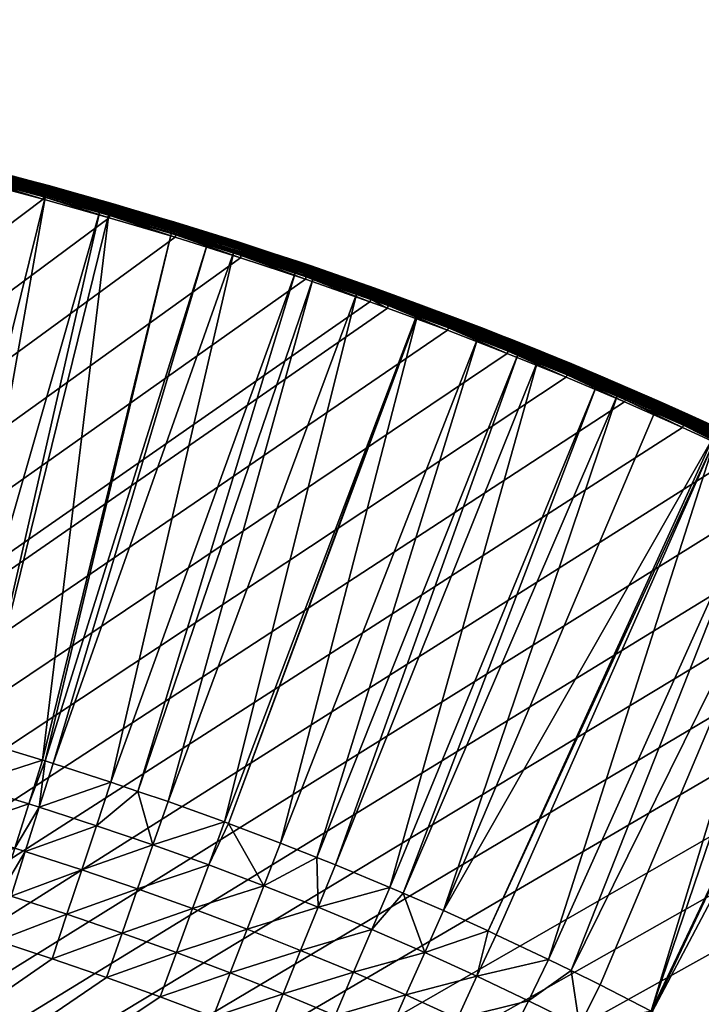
# Model space of a CAD drawing. Header units: inches. Extents: x 56 to 1256, y -185 to 1061.
# Tile 252 of 256: x 847 to 942, y 922 to 1059. Entities that reach past the tile are written whole.
import ezdxf

# ---------------------------------------------------------------- set-up
doc = ezdxf.new("R2010")
doc.units = ezdxf.units.IN
doc.header["$MEASUREMENT"] = 0
doc.layers.get('0').update_dxf_attribs({"true_color": 0x9a9ae5})

msp = doc.modelspace()

# ---------------------------------------------------------------- meshes
at = {"color": 146, "true_color": 0x086e86}
mesh = msp.add_polyface(dxfattribs=at)
corners = [(665.73, 1058.92, 985.2), (655.55, 1058.98, 985.2), (57.55, 435.89, 985.2), (651.47, 1058.97, 985.2), (914.55, 1012.61, 985.2), (906.28, 1015.82, 985.2), (897.92, 1018.91, 985.2), (895.5, 1019.78, 985.2), (695.98, 1057.99, 985.2), (685.94, 1058.42, 985.2), (675.86, 1058.73, 985.2), (725.83, 1055.94, 985.2), (715.93, 1056.75, 985.2), (705.98, 1057.43, 985.2), (755.26, 1052.78, 985.2), (745.5, 1053.96, 985.2), (735.69, 1055.01, 985.2), (784.25, 1048.49, 985.2), (774.63, 1050.05, 985.2), (764.97, 1051.48, 985.2), (812.78, 1043.07, 985.2), (803.32, 1045.01, 985.2), (793.81, 1046.81, 985.2), (840.85, 1036.5, 985.2), (831.55, 1038.82, 985.2), (822.19, 1041.01, 985.2), (868.43, 1028.74, 985.2), (859.29, 1031.46, 985.2), (850.1, 1034.04, 985.2), (59.38, 497.2, 985.2), (532.31, 1049.39, 985.2), (521.85, 1047.63, 985.2), (511.47, 1045.72, 985.2), (886.54, 1022.91, 985.2), (877.51, 1025.89, 985.2), (501.15, 1043.66, 985.2), (490.9, 1041.46, 985.2), (480.72, 1039.1, 985.2), (393.72, 900.92, 955.2), (400.02, 904.07, 955.2), (226.8, 741.39, 955.2), (406.4, 907.15, 955.2), (412.86, 910.13, 955.2), (419.39, 913.03, 955.2), (426.01, 915.85, 955.2), (432.69, 918.57, 955.2), (440.19, 921.49, 955.2), (447.47, 924.19, 955.2), (454.83, 926.79, 955.2)]
mesh.append_faces([[corners[k] for k in face] for face in [(0, 1, 2), (2, 1, 3), (4, 5, 2), (2, 5, 6), (2, 6, 7), (8, 9, 2), (2, 9, 10), (2, 10, 0), (11, 12, 2), (2, 12, 13), (2, 13, 8), (14, 15, 2), (2, 15, 16), (2, 16, 11), (17, 18, 2), (2, 18, 19), (2, 19, 14), (20, 21, 2), (2, 21, 22), (2, 22, 17), (23, 24, 2), (2, 24, 25), (2, 25, 20), (26, 27, 2), (2, 27, 28), (2, 28, 23), (29, 30, 31), (29, 31, 32), (7, 33, 2), (2, 33, 34), (2, 34, 26), (32, 35, 29), (29, 35, 36), (29, 36, 37), (38, 39, 40), (40, 39, 41), (40, 41, 42), (42, 43, 40), (40, 43, 44), (40, 44, 45), (45, 46, 40), (40, 46, 47), (40, 47, 48)]], dxfattribs={"color": 146})
mesh = msp.add_polyface(dxfattribs=at)
corners = [(779.11, 1049.86, 978.8), (767.13, 975.45, 958.61), (777.85, 1050.07, 978.8), (795.43, 1047.03, 978.8), (797.61, 1046.63, 978.8), (795.94, 970.12, 958.61), (807.42, 1044.71, 978.8), (796.01, 970.11, 958.61), (811.47, 1043.86, 978.8), (805.14, 968.12, 958.61), (786.67, 971.99, 958.61), (781.71, 972.91, 958.61), (787.76, 1048.42, 978.8), (777.32, 973.73, 958.61), (767.89, 975.33, 958.61), (814.27, 965.99, 958.61), (841.58, 1036.84, 978.8), (823.32, 963.72, 958.61), (842.76, 1036.53, 978.8), (823.78, 963.59, 958.61), (817.18, 1042.65, 978.8), (826.89, 1040.46, 978.8), (810.03, 966.98, 958.61), (827.25, 1040.37, 978.8), (836.55, 1038.12, 978.8), (832.29, 961.31, 958.61), (850.44, 1034.49, 978.8), (837.22, 959.9, 958.61), (857.98, 1032.37, 978.8), (841.19, 958.77, 958.61), (859.23, 1032.02, 978.8), (850.01, 956.09, 958.61), (766.87, 969.04, 957.12), (776.2, 967.45, 957.12), (785.46, 965.74, 957.12), (794.64, 963.89, 957.12), (803.74, 961.91, 957.12), (812.77, 959.79, 957.12), (765.84, 962.67, 956.05), (775.07, 961.1, 956.05)]
mesh.append_faces([[corners[k] for k in face] for face in [(0, 1, 2), (3, 4, 5), (5, 4, 6), (5, 6, 7), (7, 6, 8), (7, 8, 9), (5, 10, 3), (3, 10, 11), (3, 11, 12), (12, 11, 13), (12, 13, 0), (0, 13, 14), (15, 16, 17), (17, 16, 18), (17, 18, 19), (8, 20, 9), (9, 20, 21), (9, 21, 22), (22, 21, 23), (22, 23, 15), (15, 23, 24), (15, 24, 16), (19, 18, 25), (25, 18, 26), (25, 26, 27), (27, 26, 28), (27, 28, 29), (29, 28, 30), (29, 30, 31), (32, 13, 33), (33, 13, 11), (33, 11, 34), (11, 10, 34), (34, 10, 5), (34, 5, 35), (35, 5, 7), (35, 7, 36), (36, 7, 9), (36, 9, 37), (37, 9, 22), (22, 15, 37), (38, 33, 39), (39, 33, 34)]], dxfattribs={"color": 146})
mesh = msp.add_polyface(dxfattribs=at)
corners = [(836.91, 1039.56, 980.73), (841.35, 1038.43, 983.2), (841.95, 1038.28, 980.73), (848.17, 1036.62, 980.73), (850.52, 1034.79, 978.91), (842.76, 1036.53, 978.8), (841.65, 1037.14, 978.91), (841.58, 1036.84, 978.8), (836.55, 1038.12, 978.8), (841.94, 1038.25, 980.41), (836.91, 1039.53, 980.41), (836.63, 1038.42, 978.91), (850.59, 1035.06, 979.07), (841.72, 1037.42, 979.07), (836.7, 1038.7, 979.07), (850.66, 1035.31, 979.27), (841.79, 1037.67, 979.27), (836.76, 1038.94, 979.27), (850.72, 1035.52, 979.52), (841.84, 1037.88, 979.52), (836.81, 1039.16, 979.52), (850.76, 1035.69, 979.79), (841.89, 1038.05, 979.79), (836.86, 1039.33, 979.79), (850.8, 1035.82, 980.09), (841.92, 1038.18, 980.09), (836.89, 1039.46, 980.09), (850.82, 1035.89, 980.41), (848.17, 1036.62, 983.2), (841.34, 1038.4, 983.55), (832.02, 1040.76, 983.2), (850.59, 1035.86, 983.88), (841.32, 1038.32, 983.88), (832.01, 1040.73, 983.55), (850.56, 1035.72, 984.2), (841.28, 1038.17, 984.2), (831.99, 1040.64, 983.88), (850.5, 1035.52, 984.48), (841.23, 1037.98, 984.48), (831.96, 1040.5, 984.2), (850.44, 1035.28, 984.73), (841.17, 1037.74, 984.73), (831.91, 1040.31, 984.48), (850.36, 1035.01, 984.93), (841.1, 1037.47, 984.93), (831.85, 1040.07, 984.73), (850.28, 1034.7, 985.08), (841.02, 1037.16, 985.08), (831.78, 1039.79, 984.93), (850.19, 1034.38, 985.17), (840.94, 1036.83, 985.17), (850.1, 1034.04, 985.2), (840.85, 1036.5, 985.2)]
mesh.append_faces([[corners[k] for k in face] for face in [(0, 1, 2), (2, 1, 3), (4, 5, 6), (6, 5, 7), (6, 7, 8), (3, 9, 2), (2, 9, 10), (2, 10, 0), (8, 11, 6), (12, 6, 13), (13, 6, 11), (13, 11, 14), (15, 13, 16), (16, 13, 14), (16, 14, 17), (18, 16, 19), (19, 16, 17), (19, 17, 20), (21, 19, 22), (22, 19, 20), (22, 20, 23), (24, 22, 25), (25, 22, 23), (25, 23, 26), (27, 25, 9), (9, 25, 26), (9, 26, 10), (28, 1, 29), (29, 1, 30), (31, 29, 32), (32, 29, 33), (34, 32, 35), (35, 32, 36), (37, 35, 38), (38, 35, 39), (40, 38, 41), (41, 38, 42), (43, 41, 44), (44, 41, 45), (46, 44, 47), (47, 44, 48), (49, 47, 50), (51, 50, 52)]], dxfattribs={"color": 146})
mesh = msp.add_polyface(dxfattribs=at)
corners = [(848.17, 1036.62, 980.73), (841.35, 1038.43, 983.2), (848.17, 1036.62, 983.2), (850.83, 1035.92, 980.73), (850.63, 1035.97, 983.2), (859.64, 1033.44, 980.73), (859.85, 1033.38, 983.2), (859.63, 1033.42, 980.41), (850.82, 1035.89, 980.41), (850.52, 1034.79, 978.91), (850.44, 1034.49, 978.8), (842.76, 1036.53, 978.8), (841.94, 1038.25, 980.41), (859.39, 1032.59, 979.07), (850.59, 1035.06, 979.07), (841.65, 1037.14, 978.91), (859.46, 1032.83, 979.27), (850.66, 1035.31, 979.27), (841.72, 1037.42, 979.07), (859.52, 1033.05, 979.52), (850.72, 1035.52, 979.52), (841.79, 1037.67, 979.27), (859.57, 1033.22, 979.79), (850.76, 1035.69, 979.79), (841.84, 1037.88, 979.52), (859.61, 1033.34, 980.09), (850.8, 1035.82, 980.09), (841.89, 1038.05, 979.79), (841.92, 1038.18, 980.09), (859.84, 1033.35, 983.55), (850.62, 1035.94, 983.55), (841.34, 1038.4, 983.55), (859.82, 1033.27, 983.88), (850.59, 1035.86, 983.88), (859.77, 1033.12, 984.2), (850.56, 1035.72, 984.2), (841.32, 1038.32, 983.88), (859.72, 1032.93, 984.48), (850.5, 1035.52, 984.48), (841.28, 1038.17, 984.2), (859.65, 1032.7, 984.73), (850.44, 1035.28, 984.73), (841.23, 1037.98, 984.48), (859.57, 1032.42, 984.93), (850.36, 1035.01, 984.93), (841.17, 1037.74, 984.73), (850.28, 1034.7, 985.08), (841.1, 1037.47, 984.93), (850.19, 1034.38, 985.17), (841.02, 1037.16, 985.08), (850.1, 1034.04, 985.2), (840.94, 1036.83, 985.17)]
mesh.append_faces([[corners[k] for k in face] for face in [(0, 1, 2), (0, 2, 3), (3, 2, 4), (3, 4, 5), (5, 4, 6), (5, 7, 8), (5, 8, 3), (9, 10, 11), (3, 8, 0), (0, 8, 12), (13, 9, 14), (14, 9, 15), (16, 14, 17), (17, 14, 18), (19, 17, 20), (20, 17, 21), (22, 20, 23), (23, 20, 24), (25, 22, 23), (25, 23, 26), (26, 23, 27), (7, 25, 26), (7, 26, 8), (8, 26, 28), (29, 6, 4), (29, 4, 30), (30, 4, 2), (30, 2, 31), (32, 29, 30), (32, 30, 33), (33, 30, 31), (34, 32, 33), (34, 33, 35), (35, 33, 36), (37, 35, 38), (38, 35, 39), (40, 38, 41), (41, 38, 42), (43, 41, 44), (44, 41, 45), (46, 44, 47), (48, 46, 49), (50, 48, 51)]], dxfattribs={"color": 146})
mesh = msp.add_polyface(dxfattribs=at)
corners = [(859.64, 1033.44, 980.73), (859.85, 1033.38, 983.2), (865.22, 1031.79, 980.73), (865.22, 1031.79, 983.2), (850.01, 956.09, 958.61), (859.23, 1032.02, 978.8), (867.95, 1029.43, 978.8), (850.38, 955.98, 958.61), (872.92, 1027.88, 978.8), (851.49, 955.62, 958.61), (876.59, 1026.73, 978.8), (859.52, 953.02, 958.61), (868.04, 1029.73, 978.91), (859.31, 1032.31, 978.91), (857.98, 1032.37, 978.8), (850.52, 1034.79, 978.91), (868.37, 1030.83, 980.41), (859.63, 1033.42, 980.41), (850.44, 1034.49, 978.8), (868.12, 1030, 979.07), (859.39, 1032.59, 979.07), (868.19, 1030.25, 979.27), (859.46, 1032.83, 979.27), (850.59, 1035.06, 979.07), (868.26, 1030.46, 979.52), (859.52, 1033.05, 979.52), (850.66, 1035.31, 979.27), (868.31, 1030.62, 979.79), (859.57, 1033.22, 979.79), (850.72, 1035.52, 979.52), (868.35, 1030.75, 980.09), (859.61, 1033.34, 980.09), (869.01, 1030.63, 983.55), (859.84, 1033.35, 983.55), (868.98, 1030.54, 983.88), (859.82, 1033.27, 983.88), (868.94, 1030.4, 984.2), (859.77, 1033.12, 984.2), (868.88, 1030.21, 984.48), (859.72, 1032.93, 984.48), (850.56, 1035.72, 984.2), (868.81, 1029.97, 984.73), (859.65, 1032.7, 984.73), (850.5, 1035.52, 984.48), (868.72, 1029.7, 984.93), (859.57, 1032.42, 984.93), (850.44, 1035.28, 984.73), (868.63, 1029.4, 985.08), (859.48, 1032.12, 985.08), (850.36, 1035.01, 984.93), (850.28, 1034.7, 985.08), (868.53, 1029.08, 985.17), (859.39, 1031.79, 985.17), (850.19, 1034.38, 985.17), (868.43, 1028.74, 985.2), (859.29, 1031.46, 985.2), (850.1, 1034.04, 985.2)]
mesh.append_faces([[corners[k] for k in face] for face in [(0, 1, 2), (2, 1, 3), (4, 5, 6), (4, 6, 7), (7, 6, 8), (7, 8, 9), (9, 10, 11), (12, 6, 5), (12, 5, 13), (13, 5, 14), (13, 14, 15), (2, 16, 17), (2, 17, 0), (14, 18, 15), (19, 13, 20), (20, 13, 15), (21, 20, 22), (22, 20, 23), (24, 22, 25), (25, 22, 26), (27, 25, 28), (28, 25, 29), (30, 28, 31), (16, 31, 17), (32, 3, 33), (3, 1, 33), (34, 33, 35), (36, 35, 37), (38, 37, 39), (39, 37, 40), (41, 39, 42), (42, 39, 43), (44, 42, 45), (45, 42, 46), (47, 45, 48), (48, 45, 49), (48, 49, 50), (51, 48, 52), (52, 48, 50), (52, 50, 53), (54, 52, 55), (55, 52, 53), (55, 53, 56)]], dxfattribs={"color": 146})
mesh = msp.add_polyface(dxfattribs=at)
corners = [(865.22, 1031.79, 980.73), (865.22, 1031.79, 983.2), (868.38, 1030.85, 980.73), (869.02, 1030.66, 983.2), (877.05, 1028.14, 980.73), (876.69, 1027.02, 978.91), (872.92, 1027.88, 978.8), (868.04, 1029.73, 978.91), (868.37, 1030.83, 980.41), (867.95, 1029.43, 978.8), (876.78, 1027.3, 979.07), (868.12, 1030, 979.07), (859.31, 1032.31, 978.91), (876.85, 1027.54, 979.27), (868.19, 1030.25, 979.27), (859.39, 1032.59, 979.07), (876.92, 1027.75, 979.52), (868.26, 1030.46, 979.52), (859.46, 1032.83, 979.27), (876.98, 1027.92, 979.79), (868.31, 1030.62, 979.79), (859.52, 1033.05, 979.52), (877.01, 1028.04, 980.09), (868.35, 1030.75, 980.09), (859.57, 1033.22, 979.79), (877.04, 1028.12, 980.41), (859.61, 1033.34, 980.09), (878.12, 1027.77, 983.55), (869.01, 1030.63, 983.55), (878.09, 1027.68, 983.88), (868.98, 1030.54, 983.88), (859.84, 1033.35, 983.55), (878.04, 1027.54, 984.2), (868.94, 1030.4, 984.2), (859.82, 1033.27, 983.88), (877.98, 1027.35, 984.48), (868.88, 1030.21, 984.48), (859.77, 1033.12, 984.2), (877.91, 1027.12, 984.73), (868.81, 1029.97, 984.73), (859.72, 1032.93, 984.48), (877.82, 1026.84, 984.93), (868.72, 1029.7, 984.93), (859.65, 1032.7, 984.73), (877.72, 1026.54, 985.08), (868.63, 1029.4, 985.08), (859.57, 1032.42, 984.93), (877.62, 1026.22, 985.17), (868.53, 1029.08, 985.17), (859.48, 1032.12, 985.08), (877.51, 1025.89, 985.2), (868.43, 1028.74, 985.2), (859.39, 1031.79, 985.17)]
mesh.append_faces([[corners[k] for k in face] for face in [(0, 1, 2), (2, 1, 3), (2, 3, 4), (5, 6, 7), (4, 8, 2), (6, 9, 7), (2, 8, 0), (10, 5, 7), (10, 7, 11), (11, 7, 12), (13, 10, 11), (13, 11, 14), (14, 11, 15), (16, 13, 14), (16, 14, 17), (17, 14, 18), (19, 16, 17), (19, 17, 20), (20, 17, 21), (22, 19, 20), (22, 20, 23), (23, 20, 24), (25, 22, 23), (25, 23, 8), (8, 23, 26), (27, 3, 28), (28, 3, 1), (29, 28, 30), (30, 28, 31), (32, 30, 33), (33, 30, 34), (35, 33, 36), (36, 33, 37), (38, 36, 39), (39, 36, 40), (41, 39, 42), (42, 39, 43), (44, 42, 45), (45, 42, 46), (47, 45, 48), (48, 45, 49), (50, 48, 51), (51, 48, 52)]], dxfattribs={"color": 146})
mesh = msp.add_polyface(dxfattribs=at)
corners = [(877.05, 1028.14, 980.73), (869.02, 1030.66, 983.2), (878.13, 1027.8, 983.2), (881.9, 1026.55, 980.73), (881.9, 1026.55, 983.2), (885.65, 1025.32, 980.73), (887.18, 1024.8, 983.2), (885.27, 1024.21, 978.91), (876.59, 1026.73, 978.8), (876.69, 1027.02, 978.91), (872.92, 1027.88, 978.8), (885.64, 1025.29, 980.41), (877.04, 1028.12, 980.41), (868.37, 1030.83, 980.41), (885.36, 1024.48, 979.07), (876.78, 1027.3, 979.07), (885.44, 1024.72, 979.27), (876.85, 1027.54, 979.27), (885.51, 1024.93, 979.52), (876.92, 1027.75, 979.52), (885.57, 1025.1, 979.79), (876.98, 1027.92, 979.79), (885.61, 1025.22, 980.09), (877.01, 1028.04, 980.09), (887.17, 1024.77, 983.55), (878.12, 1027.77, 983.55), (887.14, 1024.69, 983.88), (878.09, 1027.68, 983.88), (869.01, 1030.63, 983.55), (887.09, 1024.55, 984.2), (878.04, 1027.54, 984.2), (868.98, 1030.54, 983.88), (887.03, 1024.36, 984.48), (877.98, 1027.35, 984.48), (868.94, 1030.4, 984.2), (886.95, 1024.12, 984.73), (877.91, 1027.12, 984.73), (868.88, 1030.21, 984.48), (886.86, 1023.85, 984.93), (877.82, 1026.84, 984.93), (868.81, 1029.97, 984.73), (886.76, 1023.55, 985.08), (877.72, 1026.54, 985.08), (868.72, 1029.7, 984.93), (877.62, 1026.22, 985.17), (868.63, 1029.4, 985.08), (877.51, 1025.89, 985.2), (868.53, 1029.08, 985.17)]
mesh.append_faces([[corners[k] for k in face] for face in [(0, 1, 2), (0, 2, 3), (3, 2, 4), (3, 4, 5), (5, 4, 6), (7, 8, 9), (9, 8, 10), (5, 11, 3), (3, 11, 12), (3, 12, 0), (0, 12, 13), (14, 9, 15), (16, 14, 15), (16, 15, 17), (18, 16, 17), (18, 17, 19), (20, 18, 19), (20, 19, 21), (22, 20, 21), (22, 21, 23), (11, 22, 23), (11, 23, 12), (24, 6, 4), (24, 4, 25), (4, 2, 25), (25, 2, 1), (26, 24, 25), (26, 25, 27), (27, 25, 28), (29, 26, 27), (29, 27, 30), (30, 27, 31), (32, 29, 30), (32, 30, 33), (33, 30, 34), (35, 33, 36), (36, 33, 37), (38, 36, 39), (39, 36, 40), (41, 39, 42), (42, 39, 43), (44, 42, 45), (46, 44, 47)]], dxfattribs={"color": 146})
mesh = msp.add_polyface(dxfattribs=at)
corners = [(851.49, 955.62, 958.61), (872.92, 1027.88, 978.8), (876.59, 1026.73, 978.8), (859.52, 953.02, 958.61), (885.17, 1023.91, 978.8), (863.26, 951.74, 958.61), (887.6, 1023.08, 978.8), (867.46, 950.31, 958.61), (893.68, 1020.98, 978.8), (875.3, 947.49, 958.61), (902.01, 1017.97, 978.8), (875.87, 947.27, 958.61), (902.11, 1017.93, 978.8), (883.05, 944.56, 958.61), (865.35, 944.29, 957.12), (873.1, 941.51, 957.12), (880.75, 938.62, 957.12), (888.12, 942.55, 958.61), (888.3, 935.63, 957.12), (890.7, 941.53, 958.61), (898.24, 938.4, 958.61), (878.42, 932.59, 956.05), (885.87, 929.64, 956.05), (895.75, 932.53, 957.12), (893.22, 926.59, 956.05), (863.21, 938.2, 956.05), (870.87, 935.45, 956.05), (876.07, 926.52, 955.41), (883.43, 923.61, 955.41), (890.68, 920.6, 955.41), (861.06, 932.05, 955.41), (868.61, 929.34, 955.41), (873.71, 920.42, 955.2), (880.97, 917.55, 955.2), (888.12, 914.58, 955.2), (897.83, 917.49, 955.41), (866.35, 923.2, 955.2), (895.5, 1019.78, 985.2), (895.62, 1020.11, 985.17), (886.65, 1023.24, 985.17)]
mesh.append_faces([[corners[k] for k in face] for face in [(0, 1, 2), (3, 2, 4), (3, 4, 5), (5, 4, 6), (5, 6, 7), (7, 6, 8), (7, 8, 9), (9, 8, 10), (9, 10, 11), (11, 12, 13), (5, 7, 14), (14, 7, 9), (14, 9, 15), (15, 9, 11), (15, 11, 16), (11, 13, 16), (16, 13, 17), (16, 17, 18), (17, 19, 18), (18, 19, 20), (21, 18, 22), (22, 18, 23), (22, 23, 24), (25, 14, 15), (25, 15, 26), (26, 15, 16), (26, 16, 21), (21, 16, 18), (27, 22, 28), (28, 22, 24), (28, 24, 29), (30, 26, 31), (31, 26, 21), (31, 21, 27), (27, 21, 22), (32, 28, 33), (33, 28, 29), (33, 29, 34), (34, 29, 35), (36, 31, 27), (36, 27, 32), (32, 27, 28), (37, 38, 39)]], dxfattribs={"color": 146})
mesh = msp.add_polyface(dxfattribs=at)
corners = [(885.65, 1025.32, 980.73), (887.18, 1024.8, 983.2), (894.17, 1022.38, 980.73), (896.18, 1021.67, 983.2), (887.6, 1023.08, 978.8), (885.27, 1024.21, 978.91), (893.78, 1021.27, 978.91), (893.68, 1020.98, 978.8), (894.16, 1022.35, 980.41), (885.64, 1025.29, 980.41), (885.17, 1023.91, 978.8), (876.59, 1026.73, 978.8), (893.88, 1021.54, 979.07), (885.36, 1024.48, 979.07), (876.69, 1027.02, 978.91), (893.96, 1021.78, 979.27), (885.44, 1024.72, 979.27), (894.03, 1021.99, 979.52), (885.51, 1024.93, 979.52), (894.09, 1022.16, 979.79), (885.57, 1025.1, 979.79), (894.14, 1022.28, 980.09), (885.61, 1025.22, 980.09), (896.17, 1021.64, 983.55), (887.17, 1024.77, 983.55), (896.14, 1021.55, 983.88), (887.14, 1024.69, 983.88), (896.09, 1021.41, 984.2), (887.09, 1024.55, 984.2), (896.02, 1021.23, 984.48), (887.03, 1024.36, 984.48), (895.94, 1020.99, 984.73), (886.95, 1024.12, 984.73), (877.98, 1027.35, 984.48), (895.84, 1020.72, 984.93), (886.86, 1023.85, 984.93), (877.91, 1027.12, 984.73), (895.73, 1020.43, 985.08), (886.76, 1023.55, 985.08), (877.82, 1026.84, 984.93), (895.62, 1020.11, 985.17), (886.65, 1023.24, 985.17), (877.72, 1026.54, 985.08), (877.62, 1026.22, 985.17), (895.5, 1019.78, 985.2), (886.54, 1022.91, 985.2), (877.51, 1025.89, 985.2)]
mesh.append_faces([[corners[k] for k in face] for face in [(0, 1, 2), (2, 1, 3), (4, 5, 6), (6, 7, 4), (2, 8, 9), (2, 9, 0), (4, 10, 5), (5, 10, 11), (12, 6, 5), (12, 5, 13), (13, 5, 14), (15, 12, 13), (15, 13, 16), (17, 15, 16), (17, 16, 18), (19, 17, 18), (19, 18, 20), (21, 19, 20), (21, 20, 22), (8, 21, 22), (8, 22, 9), (23, 1, 24), (25, 24, 26), (27, 25, 26), (27, 26, 28), (29, 27, 28), (29, 28, 30), (31, 29, 30), (31, 30, 32), (32, 30, 33), (34, 31, 32), (34, 32, 35), (35, 32, 36), (37, 34, 35), (37, 35, 38), (38, 35, 39), (40, 37, 38), (40, 38, 41), (41, 38, 42), (41, 42, 43), (44, 41, 45), (45, 41, 43), (45, 43, 46)]], dxfattribs={"color": 146})
mesh = msp.add_polyface(dxfattribs=at)
corners = [(894.17, 1022.38, 980.73), (896.18, 1021.67, 983.2), (898.22, 1020.91, 980.73), (898.23, 1020.93, 983.2), (902.62, 1019.32, 980.73), (898.6, 1020.79, 983.2), (893.78, 1021.27, 978.91), (902.01, 1017.97, 978.8), (893.68, 1020.98, 978.8), (902.62, 1019.3, 980.41), (894.16, 1022.35, 980.41), (902.32, 1018.49, 979.07), (893.88, 1021.54, 979.07), (902.41, 1018.73, 979.27), (893.96, 1021.78, 979.27), (902.48, 1018.93, 979.52), (894.03, 1021.99, 979.52), (902.54, 1019.1, 979.79), (894.09, 1022.16, 979.79), (902.59, 1019.22, 980.09), (894.14, 1022.28, 980.09), (906.97, 1017.66, 983.55), (898.59, 1020.77, 983.55), (896.17, 1021.64, 983.55), (887.18, 1024.8, 983.2), (906.94, 1017.58, 983.88), (898.56, 1020.68, 983.88), (896.14, 1021.55, 983.88), (887.17, 1024.77, 983.55), (906.89, 1017.44, 984.2), (898.51, 1020.54, 984.2), (896.09, 1021.41, 984.2), (898.44, 1020.35, 984.48), (896.02, 1021.23, 984.48), (898.36, 1020.12, 984.73), (895.94, 1020.99, 984.73), (898.26, 1019.85, 984.93), (895.84, 1020.72, 984.93), (898.15, 1019.56, 985.08), (895.73, 1020.43, 985.08), (898.04, 1019.24, 985.17), (895.62, 1020.11, 985.17), (897.92, 1018.91, 985.2), (895.5, 1019.78, 985.2)]
mesh.append_faces([[corners[k] for k in face] for face in [(0, 1, 2), (2, 1, 3), (2, 3, 4), (4, 3, 5), (6, 7, 8), (4, 9, 2), (2, 9, 10), (2, 10, 0), (11, 6, 12), (13, 11, 12), (13, 12, 14), (15, 13, 14), (15, 14, 16), (17, 15, 16), (17, 16, 18), (19, 17, 18), (19, 18, 20), (9, 19, 20), (9, 20, 10), (21, 5, 22), (22, 5, 3), (22, 3, 23), (3, 1, 23), (23, 1, 24), (25, 22, 26), (26, 22, 23), (26, 23, 27), (27, 23, 28), (29, 26, 30), (30, 26, 27), (30, 27, 31), (32, 30, 31), (32, 31, 33), (34, 32, 33), (34, 33, 35), (36, 34, 35), (36, 35, 37), (38, 36, 37), (38, 37, 39), (40, 38, 39), (40, 39, 41), (42, 40, 41), (42, 41, 43)]], dxfattribs={"color": 146})
mesh = msp.add_polyface(dxfattribs=at)
corners = [(902.62, 1019.32, 980.73), (898.6, 1020.79, 983.2), (911.01, 1016.15, 980.73), (906.98, 1017.69, 983.2), (875.87, 947.27, 958.61), (902.01, 1017.97, 978.8), (902.11, 1017.93, 978.8), (883.05, 944.56, 958.61), (910.47, 1014.77, 978.8), (911, 1016.12, 980.41), (902.62, 1019.3, 980.41), (910.58, 1015.05, 978.91), (902.22, 1018.22, 978.91), (893.78, 1021.27, 978.91), (910.68, 1015.32, 979.07), (902.32, 1018.49, 979.07), (910.78, 1015.56, 979.27), (902.41, 1018.73, 979.27), (910.86, 1015.76, 979.52), (902.48, 1018.93, 979.52), (910.92, 1015.93, 979.79), (902.54, 1019.1, 979.79), (910.97, 1016.05, 980.09), (902.59, 1019.22, 980.09), (914.18, 1014.9, 983.2), (906.97, 1017.66, 983.55), (906.94, 1017.58, 983.88), (898.59, 1020.77, 983.55), (906.89, 1017.44, 984.2), (898.56, 1020.68, 983.88), (906.82, 1017.25, 984.48), (898.51, 1020.54, 984.2), (898.44, 1020.35, 984.48), (906.73, 1017.02, 984.73), (898.36, 1020.12, 984.73), (906.63, 1016.75, 984.93), (898.26, 1019.85, 984.93), (914.8, 1013.25, 985.08), (906.52, 1016.46, 985.08), (898.15, 1019.56, 985.08), (914.68, 1012.93, 985.17), (906.4, 1016.14, 985.17), (898.04, 1019.24, 985.17), (914.55, 1012.61, 985.2), (906.28, 1015.82, 985.2), (897.92, 1018.91, 985.2)]
mesh.append_faces([[corners[k] for k in face] for face in [(0, 1, 2), (1, 3, 2), (4, 5, 6), (7, 6, 8), (2, 9, 10), (2, 10, 0), (11, 8, 6), (11, 6, 12), (12, 6, 5), (12, 5, 13), (14, 11, 12), (14, 12, 15), (15, 12, 13), (16, 14, 15), (16, 15, 17), (18, 16, 17), (18, 17, 19), (20, 18, 19), (20, 19, 21), (22, 20, 21), (22, 21, 23), (9, 22, 23), (9, 23, 10), (24, 3, 25), (25, 3, 1), (26, 25, 27), (28, 26, 29), (30, 28, 31), (30, 31, 32), (33, 30, 32), (33, 32, 34), (35, 33, 34), (35, 34, 36), (37, 35, 38), (38, 35, 36), (38, 36, 39), (40, 38, 41), (41, 38, 39), (41, 39, 42), (43, 41, 44), (44, 41, 42), (44, 42, 45)]], dxfattribs={"color": 146})
mesh = msp.add_polyface(dxfattribs=at)
corners = [(911.01, 1016.15, 980.73), (906.98, 1017.69, 983.2), (914.18, 1014.9, 983.2), (914.18, 1014.89, 980.73), (915.29, 1014.47, 983.2), (919.31, 1012.86, 980.73), (918.87, 1011.77, 978.91), (918.76, 1011.48, 978.8), (916.06, 1012.55, 978.8), (910.58, 1015.05, 978.91), (919.3, 1012.83, 980.41), (911, 1016.12, 980.41), (910.47, 1014.77, 978.8), (918.98, 1012.03, 979.07), (910.68, 1015.32, 979.07), (919.08, 1012.27, 979.27), (910.78, 1015.56, 979.27), (919.16, 1012.47, 979.52), (910.86, 1015.76, 979.52), (919.23, 1012.64, 979.79), (910.92, 1015.93, 979.79), (919.27, 1012.76, 980.09), (910.97, 1016.05, 980.09), (915.28, 1014.44, 983.55), (906.97, 1017.66, 983.55), (915.24, 1014.36, 983.88), (906.94, 1017.58, 983.88), (915.19, 1014.22, 984.2), (906.89, 1017.44, 984.2), (923.33, 1010.71, 984.48), (915.12, 1014.04, 984.48), (906.82, 1017.25, 984.48), (923.24, 1010.48, 984.73), (915.02, 1013.81, 984.73), (906.73, 1017.02, 984.73), (923.13, 1010.21, 984.93), (914.92, 1013.54, 984.93), (906.63, 1016.75, 984.93), (923.01, 1009.92, 985.08), (914.8, 1013.25, 985.08), (922.88, 1009.61, 985.17), (914.68, 1012.93, 985.17), (906.52, 1016.46, 985.08), (922.75, 1009.29, 985.2), (914.55, 1012.61, 985.2), (906.4, 1016.14, 985.17)]
mesh.append_faces([[corners[k] for k in face] for face in [(0, 1, 2), (0, 2, 3), (3, 2, 4), (3, 4, 5), (6, 7, 8), (6, 8, 9), (5, 10, 3), (3, 10, 11), (3, 11, 0), (8, 12, 9), (13, 6, 9), (13, 9, 14), (15, 13, 14), (15, 14, 16), (17, 15, 16), (17, 16, 18), (19, 17, 18), (19, 18, 20), (21, 19, 20), (21, 20, 22), (10, 21, 22), (10, 22, 11), (23, 4, 2), (23, 2, 24), (25, 23, 24), (25, 24, 26), (27, 25, 26), (27, 26, 28), (29, 27, 30), (30, 27, 28), (30, 28, 31), (32, 30, 33), (33, 30, 31), (33, 31, 34), (35, 33, 36), (36, 33, 34), (36, 34, 37), (38, 36, 39), (39, 36, 37), (40, 39, 41), (41, 39, 42), (43, 41, 44), (44, 41, 45)]], dxfattribs={"color": 146})
mesh = msp.add_polyface(dxfattribs=at)
corners = [(943.17, 1000.93, 978.8), (911.89, 932.34, 958.61), (905.69, 935.16, 958.61), (883.05, 944.56, 958.61), (910.47, 1014.77, 978.8), (888.12, 942.55, 958.61), (916.06, 1012.55, 978.8), (890.7, 941.53, 958.61), (918.76, 1011.48, 978.8), (898.24, 938.4, 958.61), (926.97, 1008.08, 978.8), (900.12, 937.58, 958.61), (929.87, 1006.83, 978.8), (934.53, 921.18, 958.61), (966.91, 989.3, 978.8), (934.7, 921.09, 958.61), (969.89, 987.72, 978.8), (941.5, 917.43, 958.61), (927.46, 924.83, 958.61), (956.81, 994.41, 978.8), (923.43, 926.83, 958.61), (951.16, 997.17, 978.8), (920.3, 928.38, 958.61), (943.46, 1000.79, 978.8), (913.04, 931.82, 958.61), (888.3, 935.63, 957.12), (895.75, 932.53, 957.12), (903.1, 929.34, 957.12), (910.36, 926.04, 957.12), (917.52, 922.65, 957.12), (924.58, 919.15, 957.12), (931.55, 915.55, 957.12), (938.43, 911.84, 957.12), (893.22, 926.59, 956.05), (900.48, 923.44, 956.05), (907.64, 920.19, 956.05), (914.7, 916.84, 956.05), (921.67, 913.39, 956.05), (890.68, 920.6, 955.41), (897.83, 917.49, 955.41), (904.89, 914.28, 955.41)]
mesh.append_faces([[corners[k] for k in face] for face in [(0, 1, 2), (3, 4, 5), (5, 6, 7), (7, 8, 9), (9, 10, 11), (11, 12, 2), (13, 14, 15), (15, 16, 17), (13, 18, 19), (19, 18, 20), (19, 20, 21), (21, 20, 22), (23, 22, 24), (23, 24, 1), (25, 9, 26), (26, 9, 11), (26, 11, 27), (11, 2, 27), (27, 2, 1), (27, 1, 28), (1, 24, 28), (28, 24, 22), (28, 22, 29), (29, 22, 20), (29, 20, 30), (20, 18, 30), (30, 18, 13), (30, 13, 31), (31, 13, 15), (15, 17, 32), (33, 26, 27), (33, 27, 34), (34, 27, 28), (34, 28, 35), (35, 28, 29), (35, 29, 36), (36, 29, 30), (36, 30, 37), (38, 33, 34), (38, 34, 39), (39, 34, 35), (39, 35, 40), (40, 35, 36)]], dxfattribs={"color": 146})
mesh = msp.add_polyface(dxfattribs=at)
corners = [(967.59, 990.62, 980.73), (963.42, 992.77, 983.2), (971.16, 988.75, 983.2), (943.46, 1000.79, 978.8), (911.89, 932.34, 958.61), (943.17, 1000.93, 978.8), (888.12, 942.55, 958.61), (910.47, 1014.77, 978.8), (916.06, 1012.55, 978.8), (890.7, 941.53, 958.61), (918.76, 1011.48, 978.8), (898.24, 938.4, 958.61), (926.97, 1008.08, 978.8), (900.12, 937.58, 958.61), (929.87, 1006.83, 978.8), (905.69, 935.16, 958.61), (935.11, 1004.57, 978.8), (951.16, 997.17, 978.8), (920.3, 928.38, 958.61), (974.33, 987.04, 980.73), (967.58, 990.6, 980.41), (959.85, 994.57, 980.73), (969.89, 987.72, 978.8), (966.91, 989.3, 978.8), (967.05, 989.58, 978.91), (959.07, 993.3, 978.8), (959.21, 993.57, 978.91), (974.95, 985.71, 979.07), (967.18, 989.83, 979.07), (959.34, 993.83, 979.07), (975.07, 985.94, 979.27), (967.3, 990.06, 979.27), (975.18, 986.13, 979.52), (967.4, 990.25, 979.52), (959.45, 994.06, 979.27), (967.48, 990.41, 979.79), (959.55, 994.26, 979.52), (967.54, 990.53, 980.09), (959.63, 994.41, 979.79), (959.69, 994.53, 980.09), (971.14, 988.72, 983.55), (963.41, 992.74, 983.55), (971.1, 988.64, 983.88), (963.36, 992.66, 983.88), (971.03, 988.51, 984.2), (963.3, 992.53, 984.2), (970.94, 988.34, 984.48), (963.21, 992.35, 984.48), (970.82, 988.12, 984.73), (963.1, 992.13, 984.73), (970.69, 987.87, 984.93), (962.97, 991.88, 984.93), (970.54, 987.59, 985.08), (962.82, 991.59, 985.08), (970.38, 987.29, 985.17), (962.67, 991.29, 985.17), (970.22, 986.98, 985.2), (962.51, 990.98, 985.2)]
mesh.append_faces([[corners[k] for k in face] for face in [(0, 1, 2), (3, 4, 5), (6, 7, 8), (9, 8, 10), (11, 10, 12), (13, 12, 14), (15, 14, 16), (15, 16, 5), (17, 18, 3), (19, 20, 0), (0, 20, 21), (22, 23, 24), (24, 23, 25), (24, 25, 26), (27, 24, 28), (28, 24, 26), (28, 26, 29), (30, 28, 31), (31, 28, 29), (32, 31, 33), (33, 31, 34), (35, 33, 36), (37, 35, 38), (20, 37, 39), (40, 2, 1), (40, 1, 41), (42, 40, 41), (42, 41, 43), (44, 42, 43), (44, 43, 45), (46, 44, 45), (46, 45, 47), (48, 46, 47), (48, 47, 49), (50, 48, 49), (50, 49, 51), (52, 50, 51), (52, 51, 53), (54, 52, 53), (54, 53, 55), (56, 54, 55), (56, 55, 57)]], dxfattribs={"color": 146})
mesh = msp.add_polyface(dxfattribs=at)
corners = [(919.31, 1012.86, 980.73), (915.29, 1014.47, 983.2), (927.55, 1009.45, 980.73), (923.51, 1011.14, 983.2), (929.77, 1008.49, 980.73), (929.77, 1008.49, 983.2), (927.54, 1009.42, 980.41), (919.3, 1012.83, 980.41), (929.87, 1006.83, 978.8), (926.97, 1008.08, 978.8), (927.09, 1008.37, 978.91), (918.76, 1011.48, 978.8), (918.87, 1011.77, 978.91), (927.2, 1008.63, 979.07), (918.98, 1012.03, 979.07), (927.3, 1008.87, 979.27), (919.08, 1012.27, 979.27), (927.39, 1009.07, 979.52), (919.16, 1012.47, 979.52), (927.46, 1009.23, 979.79), (919.23, 1012.64, 979.79), (927.51, 1009.35, 980.09), (919.27, 1012.76, 980.09), (923.5, 1011.11, 983.55), (915.28, 1014.44, 983.55), (931.61, 1007.58, 983.88), (923.47, 1011.03, 983.88), (915.24, 1014.36, 983.88), (931.55, 1007.45, 984.2), (923.41, 1010.89, 984.2), (915.19, 1014.22, 984.2), (931.47, 1007.26, 984.48), (923.33, 1010.71, 984.48), (931.37, 1007.04, 984.73), (923.24, 1010.48, 984.73), (915.12, 1014.04, 984.48), (931.26, 1006.77, 984.93), (923.13, 1010.21, 984.93), (915.02, 1013.81, 984.73), (931.13, 1006.48, 985.08), (923.01, 1009.92, 985.08), (914.92, 1013.54, 984.93), (931, 1006.17, 985.17), (922.88, 1009.61, 985.17), (914.8, 1013.25, 985.08), (930.86, 1005.86, 985.2), (922.75, 1009.29, 985.2), (914.68, 1012.93, 985.17)]
mesh.append_faces([[corners[k] for k in face] for face in [(0, 1, 2), (2, 1, 3), (2, 3, 4), (3, 5, 4), (2, 6, 7), (2, 7, 0), (8, 9, 10), (10, 9, 11), (10, 11, 12), (13, 10, 12), (13, 12, 14), (15, 13, 14), (15, 14, 16), (17, 15, 16), (17, 16, 18), (19, 17, 18), (19, 18, 20), (21, 19, 20), (21, 20, 22), (6, 21, 22), (6, 22, 7), (5, 3, 23), (23, 3, 1), (23, 1, 24), (25, 23, 26), (26, 23, 24), (26, 24, 27), (28, 26, 29), (29, 26, 27), (29, 27, 30), (31, 29, 32), (32, 29, 30), (33, 32, 34), (34, 32, 35), (36, 34, 37), (37, 34, 38), (39, 37, 40), (40, 37, 41), (42, 40, 43), (43, 40, 44), (45, 42, 43), (45, 43, 46), (46, 43, 47)]], dxfattribs={"color": 146})
mesh = msp.add_polyface(dxfattribs=at)
corners = [(938.9, 1002.31, 985.2), (930.86, 1005.86, 985.2), (57.55, 435.89, 985.2), (922.75, 1009.29, 985.2), (914.55, 1012.61, 985.2), (1152.8, 432.16, 955.2), (158.28, 436.04, 955.2), (158.36, 448, 955.2), (851.34, 928.46, 955.2), (843.7, 930.95, 955.2), (158.57, 459.24, 955.2), (158.91, 470.34, 955.2), (858.9, 925.88, 955.2), (866.35, 923.2, 955.2), (873.71, 920.42, 955.2), (159.39, 481.32, 955.2), (159.99, 492.16, 955.2), (160.73, 502.87, 955.2), (880.97, 917.55, 955.2), (888.12, 914.58, 955.2), (161.6, 513.46, 955.2), (162.6, 523.92, 955.2), (163.73, 534.25, 955.2), (164.98, 544.45, 955.2), (166.37, 554.53, 955.2), (167.88, 564.48, 955.2), (173.11, 593.19, 955.2), (174.98, 601.98, 955.2), (176.96, 610.65, 955.2), (169.53, 574.31, 955.2), (171.3, 584.02, 955.2), (179.04, 619.19, 955.2), (181.22, 627.62, 955.2), (183.52, 635.93, 955.2), (185.91, 644.13, 955.2), (188.41, 652.21, 955.2), (191.01, 660.17, 955.2), (193.71, 668.02, 955.2), (196.51, 675.76, 955.2), (199.41, 683.39, 955.2), (202.42, 690.91, 955.2), (205.53, 698.32, 955.2), (208.74, 705.62, 955.2), (212.06, 712.82, 955.2), (215.48, 719.92, 955.2), (219, 726.92, 955.2), (222.63, 733.82, 955.2), (226.36, 740.62, 955.2), (226.8, 741.39, 955.2)]
mesh.append_faces([[corners[k] for k in face] for face in [(0, 1, 2), (2, 1, 3), (2, 3, 4), (5, 6, 7), (8, 7, 9), (9, 10, 11), (8, 12, 7), (7, 12, 13), (7, 13, 14), (11, 15, 9), (9, 15, 16), (9, 16, 17), (14, 18, 7), (7, 18, 19), (17, 20, 9), (9, 20, 21), (9, 21, 22), (22, 23, 9), (9, 23, 24), (9, 24, 25), (26, 27, 9), (9, 27, 28), (25, 29, 9), (9, 29, 30), (9, 30, 26), (28, 31, 9), (9, 31, 32), (9, 32, 33), (33, 34, 9), (9, 34, 35), (9, 35, 36), (36, 37, 9), (9, 37, 38), (9, 38, 39), (39, 40, 9), (9, 40, 41), (9, 41, 42), (42, 43, 9), (9, 43, 44), (9, 44, 45), (45, 46, 9), (9, 46, 47), (9, 47, 48)]], dxfattribs={"color": 146})
mesh = msp.add_polyface(dxfattribs=at)
corners = [(929.77, 1008.49, 980.73), (929.77, 1008.49, 983.2), (931.65, 1007.69, 983.2), (935.71, 1005.92, 980.73), (939.72, 1004.13, 983.2), (935.23, 1004.85, 978.91), (935.11, 1004.57, 978.8), (929.87, 1006.83, 978.8), (927.09, 1008.37, 978.91), (935.7, 1005.9, 980.41), (927.54, 1009.42, 980.41), (927.55, 1009.45, 980.73), (935.35, 1005.11, 979.07), (927.2, 1008.63, 979.07), (935.45, 1005.34, 979.27), (927.3, 1008.87, 979.27), (935.54, 1005.54, 979.52), (927.39, 1009.07, 979.52), (935.61, 1005.71, 979.79), (927.46, 1009.23, 979.79), (935.66, 1005.82, 980.09), (927.51, 1009.35, 980.09), (939.71, 1004.1, 983.55), (931.64, 1007.66, 983.55), (923.5, 1011.11, 983.55), (939.67, 1004.02, 983.88), (931.61, 1007.58, 983.88), (939.61, 1003.89, 984.2), (931.55, 1007.45, 984.2), (923.47, 1011.03, 983.88), (939.53, 1003.71, 984.48), (931.47, 1007.26, 984.48), (923.41, 1010.89, 984.2), (939.42, 1003.48, 984.73), (931.37, 1007.04, 984.73), (923.33, 1010.71, 984.48), (939.31, 1003.22, 984.93), (931.26, 1006.77, 984.93), (923.24, 1010.48, 984.73), (939.18, 1002.93, 985.08), (931.13, 1006.48, 985.08), (923.13, 1010.21, 984.93), (939.04, 1002.63, 985.17), (931, 1006.17, 985.17), (923.01, 1009.92, 985.08), (938.9, 1002.31, 985.2), (930.86, 1005.86, 985.2)]
mesh.append_faces([[corners[k] for k in face] for face in [(0, 1, 2), (0, 2, 3), (3, 2, 4), (5, 6, 7), (5, 7, 8), (3, 9, 0), (0, 9, 10), (0, 10, 11), (12, 5, 8), (12, 8, 13), (14, 12, 13), (14, 13, 15), (16, 14, 15), (16, 15, 17), (18, 16, 17), (18, 17, 19), (20, 18, 19), (20, 19, 21), (9, 20, 21), (9, 21, 10), (22, 2, 23), (23, 2, 1), (23, 1, 24), (25, 23, 26), (26, 23, 24), (27, 26, 28), (28, 26, 29), (30, 28, 31), (31, 28, 32), (33, 30, 31), (33, 31, 34), (34, 31, 35), (36, 33, 34), (36, 34, 37), (37, 34, 38), (39, 36, 37), (39, 37, 40), (40, 37, 41), (42, 39, 40), (42, 40, 43), (43, 40, 44), (45, 42, 43), (45, 43, 46)]], dxfattribs={"color": 146})
mesh = msp.add_polyface(dxfattribs=at)
corners = [(935.71, 1005.92, 980.73), (939.72, 1004.13, 983.2), (943.79, 1002.28, 980.73), (944.99, 1001.71, 983.2), (944.99, 1001.71, 980.73), (943.78, 1002.25, 980.41), (935.7, 1005.9, 980.41), (943.46, 1000.79, 978.8), (943.17, 1000.93, 978.8), (943.3, 1001.21, 978.91), (935.11, 1004.57, 978.8), (935.23, 1004.85, 978.91), (943.42, 1001.47, 979.07), (935.35, 1005.11, 979.07), (943.53, 1001.7, 979.27), (935.45, 1005.34, 979.27), (943.62, 1001.9, 979.52), (935.54, 1005.54, 979.52), (943.69, 1002.06, 979.79), (935.61, 1005.71, 979.79), (943.75, 1002.18, 980.09), (935.66, 1005.82, 980.09), (947.69, 1000.43, 983.55), (939.71, 1004.1, 983.55), (931.65, 1007.69, 983.2), (947.65, 1000.35, 983.88), (939.67, 1004.02, 983.88), (931.64, 1007.66, 983.55), (947.59, 1000.22, 984.2), (939.61, 1003.89, 984.2), (931.61, 1007.58, 983.88), (947.5, 1000.03, 984.48), (939.53, 1003.71, 984.48), (931.55, 1007.45, 984.2), (947.4, 999.81, 984.73), (939.42, 1003.48, 984.73), (947.27, 999.55, 984.93), (939.31, 1003.22, 984.93), (947.14, 999.27, 985.08), (939.18, 1002.93, 985.08), (947, 998.96, 985.17), (939.04, 1002.63, 985.17), (946.85, 998.65, 985.2), (938.9, 1002.31, 985.2)]
mesh.append_faces([[corners[k] for k in face] for face in [(0, 1, 2), (2, 1, 3), (2, 3, 4), (4, 5, 2), (2, 5, 6), (2, 6, 0), (7, 8, 9), (9, 8, 10), (9, 10, 11), (12, 9, 11), (12, 11, 13), (14, 12, 13), (14, 13, 15), (16, 14, 15), (16, 15, 17), (18, 16, 17), (18, 17, 19), (20, 18, 19), (20, 19, 21), (5, 20, 21), (5, 21, 6), (22, 3, 23), (3, 1, 23), (23, 1, 24), (25, 22, 23), (25, 23, 26), (26, 23, 27), (28, 25, 26), (28, 26, 29), (29, 26, 30), (31, 28, 29), (31, 29, 32), (32, 29, 33), (34, 31, 32), (34, 32, 35), (36, 34, 35), (36, 35, 37), (38, 36, 37), (38, 37, 39), (40, 38, 39), (40, 39, 41), (42, 40, 41), (42, 41, 43)]], dxfattribs={"color": 146})
mesh = msp.add_polyface(dxfattribs=at)
corners = [(962.51, 990.98, 985.2), (954.72, 994.87, 985.2), (57.55, 435.89, 985.2), (946.85, 998.65, 985.2), (938.9, 1002.31, 985.2), (985.39, 978.63, 985.2), (977.85, 982.86, 985.2), (970.22, 986.98, 985.2), (984.2, 882.87, 957.12), (993.85, 883.66, 958.61), (990.02, 878.57, 957.12), (996.49, 881.64, 958.61), (995.74, 874.18, 957.12), (974.58, 881.8, 956.05), (980.41, 877.65, 956.05), (986.14, 873.41, 956.05), (991.77, 869.09, 956.05), (1001.37, 869.72, 957.12), (964.23, 880.99, 955.41), (968.65, 885.87, 956.05), (965.01, 880.47, 955.41), (970.84, 876.46, 955.41), (976.58, 872.37, 955.41), (982.22, 868.21, 955.41), (987.77, 863.96, 955.41), (997.31, 864.69, 956.05), (993.22, 859.63, 955.41), (954.45, 879.59, 955.2), (958, 885.09, 955.41), (960.59, 875.56, 955.2), (961.35, 875.05, 955.2), (967.1, 871.1, 955.2), (972.74, 867.08, 955.2), (978.29, 862.98, 955.2), (983.75, 858.8, 955.2), (989.11, 854.54, 955.2), (998.58, 855.22, 955.41), (994.38, 850.21, 955.2)]
mesh.append_faces([[corners[k] for k in face] for face in [(0, 1, 2), (2, 1, 3), (2, 3, 4), (5, 6, 2), (2, 6, 7), (2, 7, 0), (8, 9, 10), (10, 9, 11), (10, 11, 12), (13, 8, 14), (14, 8, 10), (14, 10, 15), (15, 10, 12), (15, 12, 16), (16, 12, 17), (18, 19, 20), (20, 19, 13), (20, 13, 21), (21, 13, 14), (21, 14, 22), (22, 14, 15), (22, 15, 23), (23, 15, 16), (23, 16, 24), (24, 16, 25), (24, 25, 26), (27, 28, 18), (27, 18, 29), (29, 18, 20), (29, 20, 30), (30, 20, 21), (30, 21, 31), (31, 21, 22), (31, 22, 32), (32, 22, 23), (32, 23, 33), (33, 23, 24), (33, 24, 34), (34, 24, 26), (34, 26, 35), (35, 26, 36), (35, 36, 37)]], dxfattribs={"color": 146})
mesh = msp.add_polyface(dxfattribs=at)
corners = [(998.24, 973.38, 980.73), (993.87, 976, 983.2), (1001.27, 971.52, 983.2), (956.81, 994.41, 978.8), (959.07, 993.3, 978.8), (934.53, 921.18, 958.61), (966.91, 989.3, 978.8), (934.7, 921.09, 958.61), (969.89, 987.72, 978.8), (1012.28, 962.77, 978.8), (968.48, 901.34, 958.61), (1007.4, 965.91, 978.8), (966.83, 902.39, 958.61), (1004.91, 967.5, 978.8), (961.88, 905.52, 958.61), (997.47, 972.11, 978.8), (956.4, 908.85, 958.61), (995.19, 973.47, 978.8), (955.18, 909.6, 958.61), (989.95, 976.59, 978.8), (948.38, 913.56, 958.61), (982.7, 980.75, 978.8), (945.69, 915.08, 958.61), (982.35, 980.95, 978.8), (941.5, 917.43, 958.61), (974.67, 985.19, 978.8), (1002.21, 970.92, 980.73), (998.23, 973.35, 980.41), (1005.08, 967.76, 978.91), (997.63, 972.37, 978.91), (990.1, 976.86, 978.91), (1005.23, 968.01, 979.07), (997.78, 972.62, 979.07), (1005.37, 968.22, 979.27), (997.91, 972.84, 979.27), (990.25, 977.11, 979.07), (1001.26, 971.5, 983.55), (1001.21, 971.42, 983.88), (993.85, 975.98, 983.55), (1001.13, 971.29, 984.2), (993.81, 975.9, 983.88), (993.73, 975.77, 984.2), (1001.03, 971.12, 984.48), (993.63, 975.6, 984.48), (1000.9, 970.91, 984.73), (993.5, 975.39, 984.73), (1000.75, 970.67, 984.93), (993.36, 975.14, 984.93), (1000.58, 970.4, 985.08), (993.2, 974.87, 985.08), (1000.4, 970.12, 985.17), (993.02, 974.58, 985.17), (1000.22, 969.82, 985.2), (992.85, 974.28, 985.2)]
mesh.append_faces([[corners[k] for k in face] for face in [(0, 1, 2), (3, 4, 5), (5, 4, 6), (7, 6, 8), (9, 10, 11), (11, 12, 13), (13, 12, 14), (13, 14, 15), (15, 14, 16), (15, 16, 17), (17, 16, 18), (17, 18, 19), (19, 18, 20), (19, 20, 21), (21, 20, 22), (21, 22, 23), (23, 22, 24), (23, 24, 25), (25, 24, 8), (26, 27, 0), (28, 15, 29), (29, 15, 17), (29, 17, 30), (31, 29, 32), (32, 29, 30), (33, 32, 34), (34, 32, 35), (36, 2, 1), (37, 36, 38), (39, 37, 40), (39, 40, 41), (42, 39, 41), (42, 41, 43), (44, 42, 43), (44, 43, 45), (46, 44, 45), (46, 45, 47), (48, 46, 47), (48, 47, 49), (50, 48, 49), (50, 49, 51), (52, 50, 51), (52, 51, 53)]], dxfattribs={"color": 146})
mesh = msp.add_polyface(dxfattribs=at)
corners = [(1134.48, 848.21, 985.2), (1129.23, 855.01, 985.2), (57.55, 435.89, 985.2), (1123.87, 861.72, 985.2), (1118.4, 868.31, 985.2), (1007.51, 965.24, 985.2), (1000.22, 969.82, 985.2), (992.85, 974.28, 985.2), (985.39, 978.63, 985.2), (1112.82, 874.81, 985.2), (1107.13, 881.2, 985.2), (1101.33, 887.49, 985.2), (1064.14, 923.12, 985.2), (1057.53, 928.71, 985.2), (1050.81, 934.19, 985.2), (1049.44, 935.28, 985.2), (1028.87, 950.8, 985.2), (1021.84, 955.73, 985.2), (1014.72, 960.54, 985.2), (1042.67, 940.57, 985.2), (1035.81, 945.74, 985.2), (1095.41, 893.68, 985.2), (1089.39, 899.77, 985.2), (1083.25, 905.76, 985.2), (1076.99, 911.65, 985.2), (1070.62, 917.43, 985.2), (158.36, 448, 955.2), (888.12, 914.58, 955.2), (895.18, 911.51, 955.2), (902.14, 908.35, 955.2), (909.01, 905.09, 955.2), (915.78, 901.74, 955.2), (922.45, 898.29, 955.2), (929.03, 894.75, 955.2), (935.52, 891.1, 955.2), (941.92, 887.36, 955.2), (948.23, 883.53, 955.2), (954.45, 879.59, 955.2), (960.59, 875.56, 955.2), (961.35, 875.05, 955.2), (967.1, 871.1, 955.2), (972.74, 867.08, 955.2), (978.29, 862.98, 955.2), (983.75, 858.8, 955.2), (989.11, 854.54, 955.2), (994.38, 850.21, 955.2), (999.56, 845.79, 955.2)]
mesh.append_faces([[corners[k] for k in face] for face in [(0, 1, 2), (2, 1, 3), (2, 3, 4), (5, 6, 2), (2, 6, 7), (2, 7, 8), (4, 9, 2), (2, 9, 10), (2, 10, 11), (12, 13, 2), (2, 13, 14), (2, 14, 15), (16, 17, 2), (2, 17, 18), (2, 18, 5), (15, 19, 2), (2, 19, 20), (2, 20, 16), (11, 21, 2), (2, 21, 22), (2, 22, 23), (23, 24, 2), (2, 24, 25), (2, 25, 12), (26, 27, 28), (28, 29, 26), (26, 29, 30), (26, 30, 31), (31, 32, 26), (26, 32, 33), (26, 33, 34), (34, 35, 26), (26, 35, 36), (26, 36, 37), (37, 38, 26), (26, 38, 39), (26, 39, 40), (40, 41, 26), (26, 41, 42), (26, 42, 43), (43, 44, 26), (26, 44, 45), (26, 45, 46)]], dxfattribs={"color": 146})
mesh = msp.add_polyface(dxfattribs=at)
corners = [(830.59, 955.17, 957.12), (832.29, 961.31, 958.61), (839.39, 952.66, 957.12), (837.22, 959.9, 958.61), (841.19, 958.77, 958.61), (850.01, 956.09, 958.61), (848.1, 950.01, 957.12), (850.38, 955.98, 958.61), (849.57, 949.55, 957.12), (851.49, 955.62, 958.61), (859.52, 953.02, 958.61), (857.51, 946.97, 957.12), (863.26, 951.74, 958.61), (865.35, 944.29, 957.12), (828.87, 948.95, 956.05), (837.56, 946.46, 956.05), (846.18, 943.85, 956.05), (847.63, 943.39, 956.05), (855.47, 940.85, 956.05), (863.21, 938.2, 956.05), (827.13, 942.67, 955.41), (835.72, 940.22, 955.41), (844.23, 937.63, 955.41), (845.67, 937.18, 955.41), (853.41, 934.67, 955.41), (861.06, 932.05, 955.41), (870.87, 935.45, 956.05), (825.39, 936.37, 955.2), (833.87, 933.94, 955.2), (842.28, 931.39, 955.2), (843.7, 930.95, 955.2), (851.34, 928.46, 955.2), (858.9, 925.88, 955.2), (868.61, 929.34, 955.41), (866.35, 923.2, 955.2)]
mesh.append_faces([[corners[k] for k in face] for face in [(0, 1, 2), (2, 1, 3), (3, 4, 2), (2, 4, 5), (2, 5, 6), (6, 5, 7), (6, 7, 8), (7, 9, 8), (8, 9, 10), (8, 10, 11), (11, 10, 12), (11, 12, 13), (14, 0, 2), (14, 2, 15), (15, 2, 6), (15, 6, 16), (16, 6, 8), (16, 8, 17), (17, 8, 11), (17, 11, 18), (18, 11, 13), (18, 13, 19), (20, 15, 21), (21, 15, 16), (21, 16, 22), (22, 16, 17), (22, 17, 23), (23, 17, 18), (23, 18, 24), (24, 18, 19), (24, 19, 25), (25, 19, 26), (27, 21, 28), (28, 21, 22), (28, 22, 29), (29, 22, 23), (29, 23, 30), (30, 23, 24), (30, 24, 31), (31, 24, 25), (31, 25, 32), (32, 25, 33), (32, 33, 34)]], dxfattribs={"color": 146})

doc.saveas('drawing.dxf')
